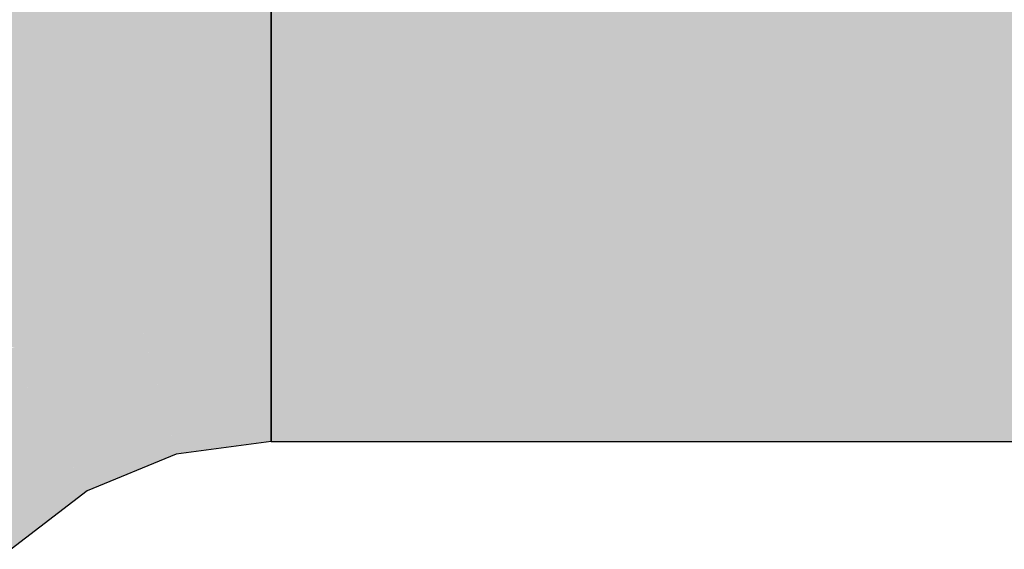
# Model space of a CAD drawing. Extents: x -132 to 668, y -61 to 533.
# Tile 76 of 256: x 374.877 to 375.612, y 182.58 to 182.976. Entities that reach past the tile are written whole.
import ezdxf

# ---------------------------------------------------------------- set-up
doc = ezdxf.new("R2010")
doc.units = 0
doc.layers.get('0').update_dxf_attribs({"lineweight": 5})
doc.layers.add('0-Shading', color=7, linetype='Continuous', lineweight=5)
doc.layers.add('S_Kaltwasser-EG', color=7, linetype='Continuous', lineweight=25, true_color=0x005e00)

# ---------------------------------------------------------------- blocks, each defined once
blk = doc.blocks.new('Shading-A07AMLNO1N', base_point=(373.72577, 182.66029))
at = {"layer": '0-Shading', "color": 98, "true_color": 0x005a00}
for points in [[(375.06458, 182.82138), (379.66492, 182.82138), (375.06458, 183.2103)], [(379.66492, 182.82138), (375.06458, 183.2103), (379.66492, 183.2103)], [(374.94687, 182.82458), (375.06458, 183.18217), (374.85104, 183.18217)], [(375.06458, 182.82458), (374.94687, 182.82458), (375.06458, 183.18217)], [(374.94386, 182.83582), (374.80444, 182.83582), (374.87313, 183.09976)], [(374.94687, 182.82458), (374.94386, 182.83582), (374.80444, 182.83582)], [(374.94687, 182.82458), (374.81093, 182.82458), (374.80444, 182.83582)], [(374.82136, 182.80652), (374.94687, 182.82458), (374.81093, 182.82458)], [(374.95169, 182.80652), (374.82136, 182.80652), (374.94687, 182.82458)], [(375.06458, 182.82138), (375.06458, 182.82458), (374.94687, 182.82458)], [(375.06458, 182.82138), (374.94772, 182.82138), (374.94687, 182.82458)], [(374.95169, 182.80652), (375.06458, 182.82138), (374.94772, 182.82138)], [(374.82697, 182.79681), (374.95169, 182.80652), (374.82136, 182.80652)], [(374.92826, 182.79681), (374.82697, 182.79681), (374.95169, 182.80652)], [(374.84653, 182.76295), (374.92826, 182.79681), (374.82697, 182.79681)]]:
    blk.add_solid(points, dxfattribs=at)
at = {"layer": '0-Shading', "color": 98, "true_color": 0x004000}
for points in [[(375.06458, 182.80652), (374.95169, 182.80652), (375.06458, 182.82138)], [(375.06458, 182.66029), (379.66492, 182.66029), (375.06458, 182.82138)], [(379.66492, 182.66029), (375.06458, 182.82138), (379.66492, 182.82138)], [(374.90339, 182.76295), (374.84653, 182.76295), (374.95169, 182.80652)], [(374.96341, 182.76283), (374.90325, 182.76283), (374.95169, 182.80652)], [(374.96036, 182.7742), (375.06458, 182.80652), (374.95169, 182.80652)], [(375.06458, 182.7742), (374.96036, 182.7742), (375.06458, 182.80652)], [(374.96341, 182.76283), (375.06458, 182.7742), (374.96036, 182.7742)], [(375.06458, 182.76891), (375.01746, 182.76891), (375.06458, 182.7742)], [(375.01846, 182.76283), (374.96341, 182.76283), (375.06458, 182.76891)], [(374.96341, 182.76283), (375.06458, 182.76891), (375.01746, 182.76891)], [(375.06458, 182.75583), (374.96527, 182.75583), (375.06458, 182.76891)], [(374.866, 182.72923), (374.90339, 182.76295), (374.84653, 182.76295)], [(374.87177, 182.73077), (374.86771, 182.73077), (374.96341, 182.76283)], [(374.86771, 182.73077), (374.96341, 182.76283), (374.90325, 182.76283)], [(374.96527, 182.75583), (374.94339, 182.75583), (374.96341, 182.76283)], [(374.96527, 182.75583), (375.01846, 182.76283), (374.96341, 182.76283)], [(374.9725, 182.72884), (374.86621, 182.72884), (374.96527, 182.75583)], [(374.87332, 182.73077), (374.87177, 182.73077), (374.96527, 182.75583)], [(374.87177, 182.73077), (374.96527, 182.75583), (374.94339, 182.75583)], [(374.99087, 182.66029), (375.06458, 182.75583), (374.96527, 182.75583)], [(375.06458, 182.66029), (374.99087, 182.66029), (375.06458, 182.75583)], [(374.89867, 182.67262), (374.77725, 182.67262), (374.86621, 182.72884)], [(374.9112, 182.65092), (374.9725, 182.72884), (374.86621, 182.72884)], [(374.99338, 182.65092), (374.9112, 182.65092), (374.9725, 182.72884)], [(374.82642, 182.62344), (374.89867, 182.67262), (374.77725, 182.67262)], [(374.92706, 182.62344), (374.82642, 182.62344), (374.89867, 182.67262)], [(374.99338, 182.65092), (375.06458, 182.66029), (374.99087, 182.66029)], [(374.92706, 182.62344), (374.99338, 182.65092), (374.9112, 182.65092)], [(374.87012, 182.57974), (374.92706, 182.62344), (374.82642, 182.62344)]]:
    blk.add_solid(points, dxfattribs=at)
blk = doc.blocks.new('Geometrie-A07AMLP91N', base_point=(327.62943, 181.16676))
at = {"layer": 'S_Kaltwasser-EG'}
for p, q in [((375.06457, 183.06794), (375.06457, 182.93529)), ((375.06457, 182.93529), (375.06457, 183.06794)), ((375.06457, 182.66029), (375.06457, 182.98247)), ((375.06457, 182.93529), (375.06457, 182.82138)), ((375.06457, 182.82138), (375.06457, 182.93529)), ((375.06457, 182.82138), (375.06457, 182.73398)), ((375.06457, 182.73398), (375.06457, 182.82138)), ((375.06457, 182.73398), (375.06457, 182.67903)), ((375.06457, 182.67903), (375.06457, 182.73398)), ((375.06457, 182.67903), (375.06457, 182.66029)), ((375.06457, 182.66029), (375.06457, 182.67903)), ((375.06457, 182.66029), (374.99339, 182.65092)), ((375.06457, 182.66029), (379.66491, 182.66029)), ((374.99339, 182.65092), (374.92707, 182.62345)), ((374.92707, 182.62345), (374.87011, 182.57975))]:
    blk.add_line(p, q, dxfattribs=at)

msp = doc.modelspace()

# ---------------------------------------------------------------- block references
at = {"linetype": 'Continuous', "ltscale": 0.13}
msp.add_blockref('Geometrie-A07AMLP91N', (327.62943, 181.16676), dxfattribs=at)
msp.add_blockref('Shading-A07AMLNO1N', (373.72577, 182.66029))

doc.saveas('drawing.dxf')
